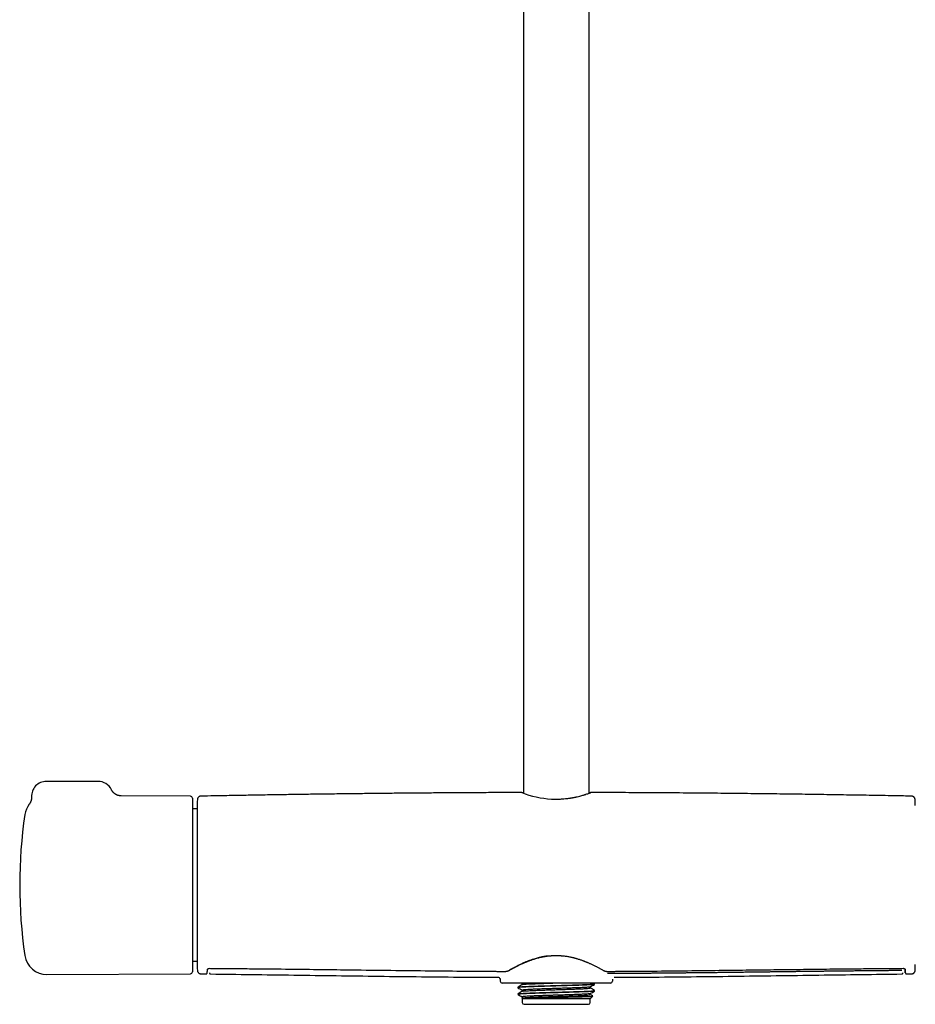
# Model space of a CAD drawing. Header units: millimetres. Extents: x 8 to 1577, y 12 to 2536.
# Tile 40 of 67: x 657 to 899, y 1373 to 1640. Entities that reach past the tile are written whole.
import ezdxf

# ---------------------------------------------------------------- set-up
doc = ezdxf.new("R2010")
doc.units = ezdxf.units.MM

msp = doc.modelspace()

# ---------------------------------------------------------------- linework, layer by layer
at = {"color": 7, "linetype": 'Continuous', "lineweight": 30}
for p, q in [((793.2, 1917.65), (793.2, 1430.46)), ((811, 1430.48), (811, 1917.49)), ((678.24, 1433.66), (664.24, 1433.66)), ((703.24, 1429.66), (684.5, 1429.74)), ((684.5, 1429.74), (684.5, 1429.74)), ((703.74, 1429.16), (703.74, 1382.15)), ((659.63, 1427.49), (659.63, 1427.49)), ((705.03, 1427.16), (705.03, 1384.16)), ((705.03, 1426.24), (703.74, 1426.24)), ((703.74, 1385.07), (705.03, 1385.07)), ((664.4, 1381.48), (703.24, 1381.65)), ((706.06, 1381.65), (707.45, 1381.63)), ((706.06, 1381.65), (706.06, 1381.65)), ((707.45, 1381.65), (707.45, 1381.65)), ((708.29, 1383.14), (708.29, 1383.12)), ((708.29, 1383.11), (708.3, 1383.01)), ((708.65, 1381.63), (708.65, 1381.63)), ((895.54, 1381.63), (895.54, 1381.63)), ((895.9, 1383.01), (895.91, 1383.14)), ((896.74, 1381.63), (898.14, 1381.65)), ((896.74, 1381.65), (896.74, 1381.65)), ((898.14, 1381.66), (898.14, 1381.66)), ((786.39, 1380.71), (786.39, 1380.7)), ((786.39, 1380.7), (786.4, 1380.7)), ((786.93, 1380.17), (786.94, 1379.65)), ((816.76, 1379.16), (787.44, 1379.16)), ((792.68, 1379.16), (792.9, 1379.03)), ((792.9, 1379.04), (792.9, 1378.74)), ((812.47, 1378.97), (812.15, 1379.16)), ((812.48, 1378.81), (812.48, 1378.97)), ((817.27, 1380.23), (817.26, 1379.65)), ((817.75, 1380.7), (817.75, 1380.7)), ((791.72, 1378.06), (791.72, 1377.9)), ((791.72, 1376.24), (791.72, 1376.12)), ((791.72, 1376.12), (791.76, 1376.12)), ((791.72, 1376.11), (791.78, 1376.05)), ((791.76, 1376.12), (791.79, 1376.06)), ((792.9, 1377.23), (792.9, 1376.93)), ((811.3, 1377.83), (811.3, 1378.13)), ((811.3, 1376.01), (811.3, 1376.31)), ((812.48, 1377), (812.48, 1377.15)), ((792.92, 1375.13), (792.8, 1375.06)), ((792.8, 1375.04), (792.9, 1374.94)), ((792.9, 1375.42), (792.9, 1375.12)), ((792.9, 1374.94), (792.9, 1373.92)), ((811.3, 1374.94), (792.9, 1374.94)), ((793.4, 1373.42), (802.1, 1373.42)), ((802.1, 1373.42), (810.8, 1373.42)), ((811.3, 1374.94), (811.98, 1375.62)), ((811.3, 1373.92), (811.3, 1374.94))]:
    msp.add_line(p, q, dxfattribs=at)
at = {"color": 7, "linetype": 'Continuous', "lineweight": 30, "flags": 128}
for points in [[(708.3, 1383.14), (708.3, 1383.14), (708.29, 1383.16)], [(895.9, 1383.16), (895.9, 1383.14), (895.9, 1383.14)]]:
    msp.add_lwpolyline(points, dxfattribs=at)
at = {"color": 7, "linetype": 'Continuous', "lineweight": 30}
for centre, radius, start, end in [((664.24, 1429.66), 4, 90, 182.7454), ((678.24, 1429.66), 4, 26.1498, 90), ((703.24, 1429.16), 0.5, 0, 89.75), ((802.71, 1456.88), 28.07, 249.2259, 266.0909), ((664.38, 1423.83), 6, 142.3448, 171.5732), ((1504.74, 1405.66), 800, 178.34903, 178.45961), ((705.23, 1427.16), 0.2, 178.4596, 180), ((99.46, 1405.66), 800, 1.54039, 1.65087), ((787.04, 1405.66), 130, 171.5732, 188.4268), ((664.38, 1387.48), 6, 188.4268, 270.25), ((705.23, 1384.16), 0.2, 180, 181.5404), ((1504.74, 1405.66), 800, 181.54039, 181.64962), ((99.46, 1405.66), 800, 358.35023, 358.45961), ((703.24, 1382.15), 0.5, 270.25, 0), ((786.39, 1380.16), 0.542, 5.9567, 89.6848), ((787.44, 1379.66), 0.5, 181, 270), ((816.76, 1379.66), 0.5, 270, 359), ((793.4, 1373.92), 0.5, 180, 270), ((810.8, 1373.92), 0.5, 270, 0)]:
    msp.add_arc(centre, radius, start, end, dxfattribs=at)
for points, knots in [([(660.24, 1429.46), (660.24, 1429.42), (660.25, 1429.32), (660.24, 1429.16), (660.23, 1429), (660.21, 1428.84), (660.18, 1428.69), (660.14, 1428.54), (660.1, 1428.39), (660.05, 1428.25), (660, 1428.12), (659.94, 1428), (659.88, 1427.89), (659.83, 1427.79), (659.77, 1427.7), (659.73, 1427.63), (659.69, 1427.57), (659.65, 1427.53), (659.64, 1427.5), (659.63, 1427.5)], [0, 0, 0, 0, 0.065599, 0.141841, 0.217149, 0.291436, 0.365524, 0.437672, 0.508227, 0.577105, 0.643887, 0.707907, 0.768079, 0.822886, 0.871018, 0.912374, 0.94811, 0.979884, 1, 1, 1, 1]), ([(684.5, 1429.74), (684.48, 1429.74), (684.4, 1429.74), (684.28, 1429.75), (684.14, 1429.76), (683.98, 1429.79), (683.83, 1429.82), (683.67, 1429.86), (683.51, 1429.92), (683.35, 1429.98), (683.19, 1430.05), (683.04, 1430.13), (682.9, 1430.22), (682.75, 1430.31), (682.62, 1430.42), (682.49, 1430.53), (682.36, 1430.65), (682.25, 1430.78), (682.13, 1430.92), (682.03, 1431.07), (681.92, 1431.24), (681.86, 1431.35), (681.83, 1431.41), (681.83, 1431.42)], [0, 0, 0, 0, 0.024835, 0.065594, 0.110346, 0.15766, 0.206522, 0.256355, 0.306824, 0.357723, 0.408923, 0.460341, 0.511921, 0.563626, 0.615429, 0.66731, 0.719254, 0.77125, 0.82329, 0.881189, 0.938712, 0.995706, 1, 1, 1, 1]), ([(706.05, 1429.67), (706.01, 1429.67), (705.94, 1429.66), (705.83, 1429.64), (705.73, 1429.61), (705.64, 1429.57), (705.56, 1429.53), (705.48, 1429.48), (705.42, 1429.43), (705.37, 1429.38), (705.32, 1429.33), (705.26, 1429.26), (705.2, 1429.17), (705.15, 1429.07), (705.11, 1428.96), (705.08, 1428.83), (705.07, 1428.75), (705.07, 1428.7)], [0, 0, 0, 0, 0.071812, 0.139474, 0.201999, 0.258585, 0.323754, 0.376344, 0.42081, 0.462585, 0.513529, 0.573745, 0.643069, 0.721097, 0.807188, 0.900494, 1, 1, 1, 1]), ([(792.76, 1430.64), (792.46, 1430.64), (790.62, 1430.64), (787.23, 1430.63), (782.69, 1430.61), (778.23, 1430.59), (773.87, 1430.56), (769.46, 1430.53), (765.01, 1430.5), (760.52, 1430.46), (755.99, 1430.41), (751.42, 1430.36), (746.81, 1430.31), (742.16, 1430.25), (737.46, 1430.19), (732.73, 1430.12), (728.04, 1430.05), (723.41, 1429.98), (718.84, 1429.9), (714.22, 1429.82), (709.96, 1429.75), (707.23, 1429.7), (706.05, 1429.67)], [0, 0, 0, 0, 0.010261, 0.063575, 0.117451, 0.167332, 0.217686, 0.268513, 0.319813, 0.371585, 0.423831, 0.47655, 0.529742, 0.583407, 0.637545, 0.692157, 0.747241, 0.799611, 0.852402, 0.905614, 0.959246, 1, 1, 1, 1]), ([(793.2, 1430.52), (793.18, 1430.52), (793.1, 1430.54), (792.98, 1430.57), (792.87, 1430.6), (792.79, 1430.63), (792.77, 1430.64), (792.76, 1430.64)], [0, 0, 0, 0, 0.0578616, 0.3254054, 0.555386, 0.7478123, 1, 1, 1, 1]), ([(800.8, 1428.88), (801.15, 1428.86), (801.87, 1428.84), (802.99, 1428.87), (804.06, 1428.94), (805.06, 1429.04), (805.74, 1429.14), (806.21, 1429.21), (806.47, 1429.26), (806.72, 1429.3), (806.98, 1429.35), (807.23, 1429.4), (807.48, 1429.45), (807.9, 1429.55), (808.44, 1429.68), (809.02, 1429.84), (809.43, 1429.95), (809.71, 1430.04), (809.87, 1430.09), (809.96, 1430.12), (810.01, 1430.14), (810.04, 1430.15), (810.08, 1430.16), (810.11, 1430.17), (810.3, 1430.23), (810.61, 1430.34), (810.96, 1430.46), (811.2, 1430.55), (811.36, 1430.61), (811.44, 1430.64), (811.44, 1430.64), (811.44, 1430.64)], [0, 0, 0, 0, 0.065293, 0.134812, 0.208709, 0.267102, 0.328075, 0.345984, 0.364108, 0.382448, 0.401005, 0.419779, 0.438772, 0.457983, 0.51915, 0.571112, 0.613867, 0.639892, 0.660734, 0.66653, 0.67175, 0.676394, 0.680463, 0.683955, 0.686872, 0.749968, 0.809077, 0.864236, 0.915491, 0.965883, 1, 1, 1, 1]), ([(811.44, 1430.64), (811.44, 1430.64), (811.45, 1430.64), (811.42, 1430.63), (811.36, 1430.61), (811.28, 1430.59), (811.17, 1430.56), (811.06, 1430.54), (811, 1430.53)], [0, 0, 0, 0, 0.07077, 0.243205, 0.42244, 0.608503, 0.801419, 1, 1, 1, 1]), ([(898.15, 1429.67), (897.43, 1429.69), (895.61, 1429.72), (892.66, 1429.78), (889.27, 1429.84), (885.83, 1429.9), (882.35, 1429.95), (878.81, 1430.01), (875.33, 1430.07), (871.9, 1430.12), (868.54, 1430.17), (865.13, 1430.21), (861.68, 1430.26), (858.19, 1430.3), (854.65, 1430.34), (851.08, 1430.38), (847.47, 1430.42), (843.81, 1430.46), (840.11, 1430.49), (836.38, 1430.52), (832.67, 1430.55), (829, 1430.57), (825.37, 1430.59), (821.69, 1430.61), (817.98, 1430.63), (814.56, 1430.64), (812.38, 1430.64), (811.44, 1430.64)], [0, 0, 0, 0, 0.024633, 0.063147, 0.102223, 0.141861, 0.182061, 0.222824, 0.264149, 0.302524, 0.341372, 0.380692, 0.420484, 0.460749, 0.501486, 0.542696, 0.584378, 0.626532, 0.669159, 0.712258, 0.75583, 0.797344, 0.839279, 0.881633, 0.924407, 0.967602, 1, 1, 1, 1]), ([(899.13, 1428.7), (899.12, 1428.75), (899.12, 1428.85), (899.08, 1428.98), (899.04, 1429.09), (898.99, 1429.17), (898.96, 1429.23), (898.92, 1429.28), (898.88, 1429.33), (898.82, 1429.4), (898.73, 1429.47), (898.63, 1429.53), (898.52, 1429.59), (898.41, 1429.63), (898.28, 1429.66), (898.19, 1429.66), (898.15, 1429.67)], [0, 0, 0, 0, 0.132571, 0.246032, 0.339403, 0.39604, 0.441445, 0.476584, 0.508359, 0.56175, 0.627998, 0.706502, 0.772751, 0.844463, 0.920622, 1, 1, 1, 1]), ([(789.46, 1382.7), (789.78, 1382.88), (790.41, 1383.24), (791.5, 1383.82), (792.68, 1384.4), (793.96, 1384.97), (795.33, 1385.49), (796.62, 1385.89), (797.79, 1386.19), (798.83, 1386.4), (799.54, 1386.5), (799.89, 1386.55)], [0, 0, 0, 0, 0.1249408, 0.2504003, 0.3760098, 0.5014248, 0.6264095, 0.7509247, 0.8338075, 0.9167498, 1, 1, 1, 1]), ([(789.61, 1382.71), (789.7, 1382.77), (789.89, 1382.87), (790.17, 1383.03), (790.43, 1383.17), (790.67, 1383.31), (790.89, 1383.43), (791.09, 1383.53), (791.27, 1383.62), (791.42, 1383.7), (791.56, 1383.77), (791.71, 1383.85), (791.92, 1383.95), (792.19, 1384.08), (792.52, 1384.24), (792.85, 1384.39), (793.12, 1384.52), (793.33, 1384.61), (793.48, 1384.67), (793.64, 1384.74), (793.81, 1384.81), (794, 1384.89), (794.23, 1384.98), (794.49, 1385.08), (794.78, 1385.19), (795.12, 1385.31), (795.49, 1385.44), (795.9, 1385.58), (796.35, 1385.72), (796.85, 1385.87), (797.35, 1386), (797.84, 1386.12), (798.32, 1386.22), (798.83, 1386.32), (799.37, 1386.41), (799.74, 1386.46), (799.93, 1386.48)], [0, 0, 0, 0, 0.039288, 0.075408, 0.108403, 0.138303, 0.165127, 0.188886, 0.208486, 0.225459, 0.241677, 0.257897, 0.274119, 0.310342, 0.346525, 0.381038, 0.413172, 0.428615, 0.443439, 0.457745, 0.473946, 0.49307, 0.514702, 0.539166, 0.566466, 0.596608, 0.630221, 0.666783, 0.706291, 0.748736, 0.7941, 0.831776, 0.871225, 0.912426, 0.955358, 1, 1, 1, 1]), ([(799.93, 1386.48), (800.06, 1386.5), (800.32, 1386.52), (800.67, 1386.56), (800.99, 1386.58), (801.25, 1386.59), (801.46, 1386.6), (801.62, 1386.6), (801.76, 1386.61), (801.91, 1386.61), (802.08, 1386.61), (802.3, 1386.61), (802.54, 1386.61), (802.82, 1386.6), (803.14, 1386.58), (803.48, 1386.56), (803.87, 1386.53), (804.13, 1386.5), (804.27, 1386.48)], [0, 0, 0, 0, 0.093123, 0.176092, 0.249101, 0.312291, 0.355113, 0.391961, 0.422854, 0.452672, 0.493737, 0.542512, 0.599018, 0.663294, 0.735408, 0.81546, 0.903593, 1, 1, 1, 1]), ([(804.27, 1386.48), (804.44, 1386.46), (804.76, 1386.42), (805.22, 1386.35), (805.63, 1386.27), (806, 1386.2), (806.33, 1386.12), (806.61, 1386.06), (806.86, 1386), (807.06, 1385.94), (807.26, 1385.89), (807.45, 1385.84), (807.72, 1385.76), (808.06, 1385.66), (808.46, 1385.53), (808.84, 1385.4), (809.14, 1385.29), (809.37, 1385.21), (809.53, 1385.15), (809.69, 1385.08), (809.87, 1385.01), (810.07, 1384.93), (810.3, 1384.84), (810.55, 1384.74), (810.83, 1384.62), (811.13, 1384.48), (811.46, 1384.34), (811.81, 1384.17), (812.17, 1384), (812.56, 1383.81), (812.93, 1383.62), (813.27, 1383.44), (813.6, 1383.27), (813.93, 1383.09), (814.26, 1382.9), (814.48, 1382.78), (814.59, 1382.71)], [0, 0, 0, 0, 0.039693, 0.076091, 0.109264, 0.139268, 0.166142, 0.189919, 0.209517, 0.22648, 0.242681, 0.258877, 0.275069, 0.311214, 0.347313, 0.381716, 0.413743, 0.429135, 0.443912, 0.458203, 0.47448, 0.493692, 0.515422, 0.53996, 0.567303, 0.597449, 0.631019, 0.667488, 0.706851, 0.749107, 0.794257, 0.831768, 0.87108, 0.912207, 0.955169, 1, 1, 1, 1]), ([(705.07, 1382.62), (705.07, 1382.58), (705.08, 1382.5), (705.1, 1382.39), (705.13, 1382.3), (705.17, 1382.2), (705.22, 1382.12), (705.27, 1382.05), (705.32, 1381.98), (705.38, 1381.92), (705.47, 1381.84), (705.57, 1381.78), (705.68, 1381.72), (705.8, 1381.68), (705.92, 1381.65), (706.01, 1381.65), (706.06, 1381.65)], [0, 0, 0, 0, 0.076773, 0.149142, 0.216037, 0.276593, 0.346346, 0.402639, 0.450085, 0.509831, 0.583964, 0.671802, 0.745918, 0.826126, 0.911281, 1, 1, 1, 1]), ([(707.45, 1381.63), (707.45, 1381.63), (707.47, 1381.63), (707.5, 1381.63), (707.52, 1381.64), (707.54, 1381.64), (707.56, 1381.65), (707.58, 1381.66), (707.61, 1381.68), (707.63, 1381.7), (707.65, 1381.73), (707.67, 1381.76), (707.69, 1381.8), (707.7, 1381.85), (707.72, 1381.91), (707.73, 1381.99), (707.75, 1382.08), (707.76, 1382.19), (707.77, 1382.31), (707.78, 1382.46), (707.79, 1382.64), (707.79, 1382.77), (707.79, 1382.84)], [0, 0, 0, 0, 0.003856, 0.012534, 0.025012, 0.039396, 0.056917, 0.077596, 0.106598, 0.140182, 0.178359, 0.22114, 0.268536, 0.32711, 0.391505, 0.461741, 0.537847, 0.619853, 0.706176, 0.798272, 0.896192, 1, 1, 1, 1]), ([(707.79, 1382.84), (707.79, 1382.85), (707.8, 1382.87), (707.8, 1382.9), (707.81, 1382.91), (707.81, 1382.91), (707.82, 1382.92), (707.83, 1382.94), (707.86, 1382.97), (707.89, 1383), (707.93, 1383.03), (707.96, 1383.05), (707.99, 1383.06), (708.02, 1383.08), (708.05, 1383.09), (708.1, 1383.11), (708.15, 1383.12), (708.21, 1383.13), (708.27, 1383.14), (708.3, 1383.14)], [0, 0, 0, 0, 0.099265, 0.179985, 0.242204, 0.286249, 0.325284, 0.407929, 0.502869, 0.583254, 0.657501, 0.720423, 0.748176, 0.782768, 0.827032, 0.865748, 0.908039, 0.952822, 1, 1, 1, 1]), ([(708.3, 1383.14), (708.51, 1383.14), (708.93, 1383.13), (709.53, 1383.13), (710.1, 1383.12), (710.62, 1383.12), (711.1, 1383.12), (711.55, 1383.11), (711.94, 1383.11), (712.28, 1383.11), (712.58, 1383.11), (712.85, 1383.1), (713.11, 1383.1), (713.38, 1383.1), (713.87, 1383.1), (714.6, 1383.09), (715.58, 1383.08), (717.98, 1383.06), (723.2, 1383.01), (730.89, 1382.93), (739.61, 1382.82), (748.77, 1382.71), (758.69, 1382.59), (768.94, 1382.47), (775.8, 1382.4), (779.28, 1382.38), (779.8, 1382.37), (780.31, 1382.37), (780.81, 1382.36), (781.3, 1382.36), (781.77, 1382.36), (782.23, 1382.35), (782.63, 1382.35), (783, 1382.35), (783.35, 1382.34), (783.75, 1382.34), (784.19, 1382.34), (784.68, 1382.34), (785.2, 1382.33), (785.76, 1382.33), (786.35, 1382.32), (786.97, 1382.32), (787.64, 1382.32), (788.1, 1382.31), (788.33, 1382.31)], [0, 0, 0, 0, 0.008074, 0.015637, 0.022688, 0.029228, 0.035255, 0.04077, 0.045774, 0.04991, 0.053616, 0.056929, 0.060185, 0.063462, 0.066762, 0.078728, 0.090955, 0.103232, 0.169002, 0.28645, 0.39131, 0.496161, 0.629589, 0.763004, 0.880405, 0.886863, 0.89332, 0.899773, 0.906082, 0.912181, 0.918068, 0.923745, 0.929336, 0.933166, 0.937565, 0.942533, 0.94807, 0.954177, 0.960853, 0.96767, 0.974992, 0.982822, 0.991157, 1, 1, 1, 1]), ([(708.35, 1381.92), (708.35, 1381.91), (708.35, 1381.89), (708.36, 1381.85), (708.38, 1381.8), (708.4, 1381.75), (708.44, 1381.7), (708.5, 1381.66), (708.56, 1381.62), (708.62, 1381.62), (708.65, 1381.61)], [0, 0, 0, 0, 0.156929, 0.330962, 0.465161, 0.589889, 0.705532, 0.812412, 0.910644, 1, 1, 1, 1]), ([(708.65, 1381.61), (712.31, 1381.57), (719.81, 1381.47), (731.14, 1381.32), (742.64, 1381.16), (754.15, 1381.01), (765.66, 1380.87), (776.41, 1380.77), (783.32, 1380.72), (786.4, 1380.71)], [0, 0, 0, 0, 0.141143, 0.289192, 0.437226, 0.585243, 0.733245, 0.881234, 1, 1, 1, 1]), ([(788.33, 1382.31), (788.36, 1382.31), (788.42, 1382.31), (788.51, 1382.32), (788.61, 1382.34), (788.7, 1382.35), (788.78, 1382.37), (788.88, 1382.4), (788.98, 1382.43), (789.08, 1382.47), (789.19, 1382.51), (789.32, 1382.56), (789.46, 1382.63), (789.56, 1382.69), (789.61, 1382.71)], [0, 0, 0, 0, 0.051523, 0.097023, 0.173487, 0.232853, 0.277269, 0.352352, 0.436283, 0.510861, 0.602788, 0.71475, 0.846954, 1, 1, 1, 1]), ([(814.59, 1382.71), (814.64, 1382.68), (814.74, 1382.63), (814.89, 1382.56), (815.03, 1382.5), (815.13, 1382.46), (815.22, 1382.43), (815.3, 1382.4), (815.39, 1382.38), (815.49, 1382.36), (815.59, 1382.33), (815.7, 1382.32), (815.79, 1382.31), (815.84, 1382.31), (815.86, 1382.31)], [0, 0, 0, 0, 0.1627911, 0.3016825, 0.4165613, 0.5072506, 0.5614809, 0.6251321, 0.6991613, 0.7621928, 0.8321257, 0.910542, 0.9536544, 1, 1, 1, 1]), ([(815.86, 1382.31), (816.08, 1382.31), (816.5, 1382.32), (817.1, 1382.32), (817.67, 1382.32), (818.19, 1382.33), (818.67, 1382.33), (819.11, 1382.33), (819.5, 1382.34), (819.85, 1382.34), (820.14, 1382.34), (820.42, 1382.34), (820.68, 1382.34), (820.94, 1382.35), (821.44, 1382.35), (822.17, 1382.35), (823.14, 1382.36), (825.55, 1382.38), (830.77, 1382.43), (838.45, 1382.51), (847.18, 1382.61), (855.14, 1382.71), (862.69, 1382.8), (869.81, 1382.89), (876.12, 1382.96), (881.63, 1383.02), (884.93, 1383.05), (886.85, 1383.07), (887.36, 1383.07), (887.88, 1383.08), (888.38, 1383.08), (888.87, 1383.08), (889.34, 1383.09), (889.8, 1383.09), (890.2, 1383.1), (890.57, 1383.1), (890.92, 1383.1), (891.32, 1383.1), (891.76, 1383.11), (892.25, 1383.11), (892.77, 1383.12), (893.33, 1383.12), (893.91, 1383.12), (894.54, 1383.13), (895.21, 1383.13), (895.67, 1383.14), (895.9, 1383.14)], [0, 0, 0, 0, 0.008077, 0.015642, 0.022694, 0.029233, 0.035259, 0.040773, 0.045774, 0.049909, 0.053613, 0.056924, 0.060179, 0.063456, 0.066755, 0.078719, 0.090942, 0.103215, 0.168961, 0.286361, 0.391188, 0.496025, 0.584987, 0.673957, 0.762933, 0.821657, 0.880381, 0.88684, 0.8933, 0.899754, 0.906064, 0.912163, 0.918052, 0.92373, 0.929324, 0.933158, 0.93756, 0.942532, 0.948072, 0.954182, 0.96086, 0.967677, 0.975, 0.982828, 0.991162, 1, 1, 1, 1]), ([(895.5, 1382.54), (894.67, 1382.53), (893.74, 1382.52), (892.61, 1382.51), (892.13, 1382.51), (891.54, 1382.5), (890.96, 1382.5), (890.38, 1382.49), (889.6, 1382.49), (888.82, 1382.48), (888.04, 1382.47), (887.46, 1382.47), (886.88, 1382.46), (886.29, 1382.45), (885.71, 1382.45), (885.13, 1382.44), (884.54, 1382.44), (883.96, 1382.43), (883.38, 1382.42), (882.79, 1382.42), (882.21, 1382.41), (881.63, 1382.41), (880.85, 1382.4), (880.07, 1382.39), (879.3, 1382.38), (878.71, 1382.37), (878.13, 1382.37), (877.55, 1382.36), (876.96, 1382.35), (876.38, 1382.35), (875.8, 1382.34), (875.21, 1382.33), (874.63, 1382.33), (874.05, 1382.32), (873.46, 1382.31), (872.88, 1382.31), (872.1, 1382.3), (871.32, 1382.29), (870.55, 1382.28), (869.96, 1382.27), (869.38, 1382.26), (868.8, 1382.26), (868.21, 1382.25), (867.63, 1382.24), (867.05, 1382.24), (866.46, 1382.23), (865.88, 1382.22), (865.3, 1382.21), (864.72, 1382.21), (863.94, 1382.2), (863.16, 1382.19), (862.38, 1382.18), (861.8, 1382.17), (861.22, 1382.16), (860.63, 1382.16), (860.05, 1382.15), (859.47, 1382.14), (858.88, 1382.13), (858.3, 1382.13), (857.72, 1382.12), (857.13, 1382.11), (856.55, 1382.1), (855.97, 1382.1), (855.19, 1382.09), (854.41, 1382.08), (853.63, 1382.07), (853.05, 1382.06), (852.47, 1382.05), (851.88, 1382.05), (851.3, 1382.04), (850.72, 1382.03), (850.13, 1382.03), (849.55, 1382.02), (848.97, 1382.01), (848.38, 1382), (847.8, 1382), (847.22, 1381.99), (846.44, 1381.98), (845.66, 1381.97), (844.89, 1381.96), (844.3, 1381.96), (843.72, 1381.95), (843.14, 1381.94), (842.55, 1381.93), (841.97, 1381.93), (841.39, 1381.92), (840.8, 1381.92), (840.22, 1381.91), (839.64, 1381.9), (839.05, 1381.9), (838.28, 1381.89), (837.5, 1381.88), (836.72, 1381.87), (836.14, 1381.86), (835.55, 1381.86), (834.97, 1381.85), (834.39, 1381.85), (833.8, 1381.84), (833.22, 1381.83), (832.64, 1381.83), (832.05, 1381.82), (831.47, 1381.82), (830.89, 1381.81), (830.3, 1381.81), (829.53, 1381.8), (828.75, 1381.79), (827.97, 1381.79), (827.39, 1381.78), (826.81, 1381.78), (826.22, 1381.77), (825.64, 1381.77), (825.06, 1381.76), (824.47, 1381.76), (823.89, 1381.75), (823.31, 1381.75), (822.72, 1381.74), (822.14, 1381.74), (821.48, 1381.73), (820.74, 1381.73), (818.89, 1381.72), (817.3, 1381.71), (815.99, 1381.7)], [0, 0, 0, 0, 0.031491, 0.035159, 0.042494, 0.049829, 0.057164, 0.064499, 0.071835, 0.086505, 0.09384, 0.101175, 0.10851, 0.115845, 0.123181, 0.130516, 0.137851, 0.145186, 0.152521, 0.159856, 0.167191, 0.174527, 0.181862, 0.196532, 0.203867, 0.211202, 0.218538, 0.225873, 0.233208, 0.240543, 0.247878, 0.255213, 0.262548, 0.269884, 0.277219, 0.284554, 0.291889, 0.306559, 0.313895, 0.32123, 0.328565, 0.3359, 0.343235, 0.35057, 0.357905, 0.365241, 0.372576, 0.379911, 0.387246, 0.394581, 0.409252, 0.416587, 0.423922, 0.431257, 0.438592, 0.445927, 0.453262, 0.460598, 0.467933, 0.475268, 0.482603, 0.489938, 0.497273, 0.504608, 0.519279, 0.526614, 0.533949, 0.541284, 0.548619, 0.555955, 0.56329, 0.570625, 0.57796, 0.585295, 0.59263, 0.599965, 0.607301, 0.614636, 0.629306, 0.636641, 0.643976, 0.651312, 0.658647, 0.665982, 0.673317, 0.680652, 0.687987, 0.695322, 0.702658, 0.709993, 0.717328, 0.731998, 0.739333, 0.746668, 0.754004, 0.761339, 0.768674, 0.776009, 0.783344, 0.790679, 0.798015, 0.80535, 0.812685, 0.82002, 0.827355, 0.842025, 0.849361, 0.856696, 0.864031, 0.871366, 0.878701, 0.886036, 0.893372, 0.900707, 0.908042, 0.915377, 0.922712, 0.930047, 0.940316, 0.950585, 1, 1, 1, 1]), ([(817.75, 1380.71), (820.84, 1380.72), (827.77, 1380.77), (838.53, 1380.87), (850.04, 1381.01), (861.55, 1381.16), (873.06, 1381.32), (884.39, 1381.47), (891.89, 1381.57), (895.54, 1381.61)], [0, 0, 0, 0, 0.119227, 0.267138, 0.415063, 0.563003, 0.710959, 0.858931, 1, 1, 1, 1]), ([(895.55, 1381.61), (895.57, 1381.62), (895.62, 1381.62), (895.68, 1381.64), (895.73, 1381.67), (895.77, 1381.71), (895.79, 1381.75), (895.81, 1381.78), (895.82, 1381.8), (895.82, 1381.81), (895.83, 1381.84), (895.83, 1381.86), (895.84, 1381.89), (895.84, 1381.91), (895.84, 1381.93)], [0, 0, 0, 0, 0.03872, 0.080189, 0.12441, 0.171679, 0.240811, 0.317483, 0.402688, 0.499836, 0.61088, 0.733476, 0.869484, 1, 1, 1, 1]), ([(895.9, 1383.14), (895.93, 1383.14), (895.97, 1383.13), (896.03, 1383.13), (896.07, 1383.12), (896.13, 1383.1), (896.19, 1383.07), (896.25, 1383.04), (896.29, 1383.01), (896.33, 1382.98), (896.36, 1382.95), (896.38, 1382.93), (896.38, 1382.91), (896.39, 1382.91), (896.39, 1382.9), (896.4, 1382.87), (896.4, 1382.85), (896.4, 1382.84)], [0, 0, 0, 0, 0.042025, 0.079561, 0.111962, 0.138446, 0.237316, 0.306244, 0.38413, 0.469559, 0.558833, 0.637205, 0.708026, 0.752021, 0.814746, 0.897392, 1, 1, 1, 1]), ([(896.46, 1382.03), (896.46, 1382.01), (896.45, 1381.96), (896.45, 1381.93), (896.44, 1381.92), (896.44, 1381.97), (896.43, 1382.06), (896.42, 1382.19), (896.41, 1382.38), (896.41, 1382.61), (896.4, 1382.8), (896.4, 1382.89)], [0, 0, 0, 0, 0.062183, 0.177967, 0.29556, 0.412781, 0.529819, 0.646866, 0.764116, 0.881763, 1, 1, 1, 1]), ([(896.4, 1382.84), (896.41, 1382.77), (896.41, 1382.63), (896.42, 1382.46), (896.43, 1382.31), (896.44, 1382.18), (896.45, 1382.08), (896.46, 1381.99), (896.48, 1381.91), (896.49, 1381.85), (896.51, 1381.8), (896.53, 1381.76), (896.55, 1381.73), (896.57, 1381.7), (896.59, 1381.68), (896.61, 1381.66), (896.64, 1381.65), (896.66, 1381.64), (896.68, 1381.64), (896.7, 1381.63), (896.71, 1381.63), (896.73, 1381.63), (896.75, 1381.63), (896.75, 1381.63)], [0, 0, 0, 0, 0.105633, 0.205157, 0.298661, 0.386218, 0.46788, 0.542383, 0.611262, 0.67453, 0.732193, 0.779751, 0.822674, 0.860958, 0.894599, 0.923595, 0.944211, 0.961611, 0.975812, 0.984386, 0.991213, 0.996362, 1, 1, 1, 1]), ([(898.14, 1381.65), (898.18, 1381.65), (898.25, 1381.65), (898.36, 1381.67), (898.46, 1381.7), (898.55, 1381.74), (898.64, 1381.78), (898.71, 1381.83), (898.78, 1381.89), (898.85, 1381.95), (898.92, 1382.03), (898.99, 1382.13), (899.05, 1382.24), (899.09, 1382.36), (899.12, 1382.48), (899.12, 1382.57), (899.13, 1382.62)], [0, 0, 0, 0, 0.076784, 0.149161, 0.216062, 0.276621, 0.346377, 0.402669, 0.450112, 0.509854, 0.583983, 0.671816, 0.745928, 0.826133, 0.911284, 1, 1, 1, 1]), ([(786.81, 1380.5), (786.82, 1380.49), (786.85, 1380.44), (786.89, 1380.37), (786.92, 1380.29), (786.93, 1380.24), (786.93, 1380.22)], [0, 0, 0, 0, 0.171866, 0.418404, 0.694421, 1, 1, 1, 1]), ([(812.43, 1378.8), (812.42, 1378.79), (812.4, 1378.77), (812.03, 1378.73), (811.37, 1378.68), (810.42, 1378.63), (809.24, 1378.58), (807.84, 1378.53), (806.28, 1378.48), (804.6, 1378.43), (802.85, 1378.38), (801.07, 1378.33), (799.33, 1378.28), (797.66, 1378.23), (796.13, 1378.18), (794.76, 1378.13), (793.61, 1378.08), (792.71, 1378.04), (792.08, 1377.99), (791.75, 1377.94), (791.75, 1377.92), (791.76, 1377.9)], [0, 0, 0, 0, 0.027948, 0.083064, 0.138179, 0.193295, 0.24841, 0.303526, 0.358641, 0.413757, 0.468873, 0.523985, 0.579095, 0.634204, 0.689314, 0.744424, 0.799533, 0.854643, 0.909753, 0.964862, 1, 1, 1, 1]), ([(792.92, 1378.76), (792.72, 1378.64), (792.33, 1378.42), (791.95, 1378.19), (791.76, 1378.09)], [0, 0, 0, 0, 0.514175, 1, 1, 1, 1]), ([(791.77, 1378.07), (791.77, 1378.08), (791.77, 1378.1), (792.09, 1378.14), (792.7, 1378.19), (793.6, 1378.23), (794.74, 1378.28), (796.08, 1378.33), (797.6, 1378.38), (799.25, 1378.43), (800.78, 1378.47), (802.05, 1378.51), (803.04, 1378.54), (804.1, 1378.57), (805.3, 1378.6), (806.61, 1378.64), (807.86, 1378.68), (809.02, 1378.72), (810.06, 1378.76), (810.94, 1378.8), (811.66, 1378.85), (812.16, 1378.89), (812.44, 1378.93), (812.45, 1378.95), (812.45, 1378.97)], [0, 0, 0, 0, 0.019974, 0.074749, 0.129493, 0.184208, 0.238892, 0.293546, 0.34817, 0.402764, 0.457327, 0.493368, 0.521476, 0.549903, 0.593123, 0.63706, 0.681712, 0.727081, 0.773166, 0.819966, 0.867483, 0.915715, 0.964664, 1, 1, 1, 1]), ([(793.64, 1379.16), (793.56, 1379.15), (793.26, 1379.13), (792.98, 1379.09), (792.93, 1379.06), (792.91, 1379.04)], [0, 0, 0, 0, 0.171478, 0.588505, 1, 1, 1, 1]), ([(792.95, 1378.75), (792.98, 1378.76), (793.03, 1378.8), (793.55, 1378.85), (794.43, 1378.91), (795.63, 1378.96), (797.09, 1379.02), (798.75, 1379.08), (800.16, 1379.13), (800.99, 1379.15), (801.21, 1379.16)], [0, 0, 0, 0, 0.097419, 0.239459, 0.381499, 0.523539, 0.665579, 0.807618, 0.949658, 1, 1, 1, 1]), ([(811.28, 1378.11), (811.48, 1378.23), (811.86, 1378.45), (812.25, 1378.67), (812.44, 1378.78)], [0, 0, 0, 0, 0.515029, 1, 1, 1, 1]), ([(791.73, 1377.9), (791.92, 1377.78), (792.32, 1377.56), (792.71, 1377.33), (792.9, 1377.22)], [0, 0, 0, 0, 0.508091, 1, 1, 1, 1]), ([(791.76, 1376.26), (791.77, 1376.26), (791.79, 1376.29), (792.1, 1376.33), (792.71, 1376.37), (793.65, 1376.42), (794.75, 1376.47), (795.91, 1376.51), (797.05, 1376.55), (798.2, 1376.59), (799.31, 1376.62), (800.37, 1376.65), (801.43, 1376.68), (802.74, 1376.71), (804.27, 1376.76), (805.98, 1376.81), (807.58, 1376.86), (809.02, 1376.91), (810.25, 1376.95), (811.24, 1377), (811.96, 1377.05), (812.4, 1377.1), (812.45, 1377.13), (812.47, 1377.15)], [0, 0, 0, 0, 0.023744, 0.075315, 0.129421, 0.18606, 0.245232, 0.28612, 0.328137, 0.371281, 0.404391, 0.438135, 0.472514, 0.504361, 0.559992, 0.615592, 0.671162, 0.726702, 0.782212, 0.837691, 0.893141, 0.94856, 1, 1, 1, 1]), ([(812.43, 1376.98), (812.41, 1376.97), (812.37, 1376.95), (811.96, 1376.9), (811.25, 1376.85), (810.27, 1376.8), (809.05, 1376.76), (807.63, 1376.71), (806.06, 1376.66), (804.36, 1376.61), (802.98, 1376.57), (801.88, 1376.54), (801.08, 1376.52), (800.09, 1376.49), (799.02, 1376.46), (797.89, 1376.43), (796.88, 1376.39), (795.87, 1376.36), (794.92, 1376.33), (794.05, 1376.29), (793.26, 1376.25), (792.61, 1376.22), (792.14, 1376.18), (791.87, 1376.14), (791.79, 1376.13), (791.76, 1376.12)], [0, 0, 0, 0, 0.0367757, 0.0933986, 0.1500214, 0.2066443, 0.2632671, 0.3198899, 0.3765127, 0.4331355, 0.4897583, 0.5101579, 0.5386155, 0.5663045, 0.6063835, 0.6447347, 0.681358, 0.716253, 0.760077, 0.8008304, 0.8385123, 0.8892469, 0.9330761, 0.9699951, 1, 1, 1, 1]), ([(792.92, 1376.94), (792.72, 1376.83), (792.33, 1376.6), (791.94, 1376.38), (791.76, 1376.27)], [0, 0, 0, 0, 0.5130228, 1, 1, 1, 1]), ([(791.83, 1376.02), (792, 1375.93), (792.35, 1375.72), (792.71, 1375.52), (792.9, 1375.4)], [0, 0, 0, 0, 0.459245, 1, 1, 1, 1]), ([(811.24, 1376.31), (811.23, 1376.3), (811.22, 1376.27), (810.79, 1376.22), (809.99, 1376.16), (808.84, 1376.1), (807.42, 1376.05), (805.78, 1375.99), (803.99, 1375.93), (802.63, 1375.89), (801.8, 1375.86), (801.47, 1375.85), (801.12, 1375.84), (800.75, 1375.83), (800.15, 1375.81), (799.27, 1375.78), (798.14, 1375.74), (796.95, 1375.7), (795.77, 1375.65), (794.68, 1375.6), (793.74, 1375.54), (793.12, 1375.48), (792.83, 1375.44), (792.91, 1375.42), (792.92, 1375.42)], [0, 0, 0, 0, 0.02973, 0.095552, 0.161373, 0.227195, 0.293016, 0.358837, 0.424659, 0.49048, 0.501623, 0.513146, 0.525451, 0.538536, 0.552402, 0.590465, 0.6334, 0.681204, 0.733875, 0.79141, 0.853805, 0.921057, 0.993162, 1, 1, 1, 1]), ([(811.28, 1378.12), (811.28, 1378.12), (811.29, 1378.11), (811.14, 1378.08), (810.81, 1378.04), (810.28, 1378), (809.57, 1377.96), (808.7, 1377.91), (807.66, 1377.87), (806.49, 1377.83), (805.2, 1377.78), (803.82, 1377.74), (802.63, 1377.7), (801.7, 1377.67), (801.04, 1377.65), (800.01, 1377.62), (798.61, 1377.57), (796.95, 1377.51), (795.5, 1377.45), (794.32, 1377.39), (793.47, 1377.34), (792.97, 1377.28), (792.94, 1377.24), (792.93, 1377.23)], [0, 0, 0, 0, 0.00026, 0.045692, 0.091713, 0.138321, 0.185517, 0.233302, 0.281675, 0.330635, 0.380184, 0.430321, 0.481045, 0.506668, 0.528639, 0.55061, 0.616424, 0.682237, 0.748051, 0.813864, 0.879677, 0.945491, 1, 1, 1, 1]), ([(792.93, 1375.12), (792.94, 1375.13), (792.96, 1375.15), (793.16, 1375.18), (793.52, 1375.21), (793.99, 1375.25), (794.62, 1375.29), (795.43, 1375.33), (796.4, 1375.37), (797.56, 1375.41), (798.88, 1375.46), (800, 1375.49), (800.84, 1375.52), (801.37, 1375.54), (801.86, 1375.55), (802.27, 1375.56), (802.61, 1375.58), (803.43, 1375.6), (804.75, 1375.64), (806.48, 1375.7), (808.02, 1375.76), (809.33, 1375.82), (810.35, 1375.88), (811.01, 1375.93), (811.31, 1375.98), (811.27, 1376.01), (811.26, 1376.01)], [0, 0, 0, 0, 0.0201354, 0.0660713, 0.1032519, 0.14276, 0.1845951, 0.2287565, 0.2752439, 0.3240565, 0.3751938, 0.4286551, 0.4470114, 0.4656267, 0.4845009, 0.4983669, 0.5092743, 0.5201817, 0.5855183, 0.6508549, 0.7161915, 0.7815281, 0.8468647, 0.9122014, 0.977538, 1, 1, 1, 1]), ([(792.94, 1376.94), (792.98, 1376.95), (793.07, 1376.99), (793.65, 1377.04), (794.58, 1377.1), (795.82, 1377.16), (797.31, 1377.22), (798.99, 1377.27), (800.81, 1377.33), (802.67, 1377.39), (804.51, 1377.45), (806.25, 1377.51), (807.83, 1377.57), (809.17, 1377.62), (810.23, 1377.68), (810.94, 1377.74), (811.29, 1377.79), (811.26, 1377.82), (811.25, 1377.83)], [0, 0, 0, 0, 0.053829, 0.119182, 0.184535, 0.249887, 0.31524, 0.380593, 0.445945, 0.511294, 0.576634, 0.641975, 0.707315, 0.772655, 0.837995, 0.903336, 0.968676, 1, 1, 1, 1]), ([(811.28, 1376.3), (811.48, 1376.42), (811.86, 1376.64), (812.25, 1376.86), (812.44, 1376.97)], [0, 0, 0, 0, 0.514439, 1, 1, 1, 1]), ([(812.45, 1377.17), (812.26, 1377.28), (811.87, 1377.51), (811.49, 1377.73), (811.3, 1377.84)], [0, 0, 0, 0, 0.49688, 1, 1, 1, 1]), ([(811.97, 1375.64), (811.94, 1375.65), (811.72, 1375.78), (811.49, 1375.91), (811.3, 1376.02)], [0, 0, 0, 0, 0.140273, 1, 1, 1, 1]), ([(792.81, 1375.05), (792.81, 1375.05), (792.8, 1375.06), (792.89, 1375.07), (793.08, 1375.09), (793.38, 1375.11), (793.78, 1375.13), (794.26, 1375.15), (794.77, 1375.16), (795.27, 1375.18), (795.73, 1375.19), (796.23, 1375.2), (796.75, 1375.22), (797.3, 1375.23), (797.87, 1375.24), (798.47, 1375.26), (799.09, 1375.27), (799.72, 1375.28), (800.37, 1375.29), (801.02, 1375.31), (801.53, 1375.32), (801.87, 1375.32), (802.1, 1375.33), (802.39, 1375.33), (802.73, 1375.34), (803.08, 1375.35), (803.57, 1375.36), (804.19, 1375.37), (804.95, 1375.38), (805.69, 1375.4), (806.41, 1375.42), (807.06, 1375.43), (807.65, 1375.44), (808.19, 1375.46), (808.66, 1375.47), (809.08, 1375.48), (809.48, 1375.49), (809.85, 1375.5), (810.19, 1375.51), (810.47, 1375.52), (810.68, 1375.53), (810.85, 1375.54), (810.96, 1375.54), (811.04, 1375.54), (811.08, 1375.55), (811.11, 1375.55), (811.12, 1375.55), (811.13, 1375.55), (811.13, 1375.55), (811.13, 1375.55), (811.14, 1375.55), (811.16, 1375.55), (811.18, 1375.55), (811.22, 1375.55), (811.29, 1375.56), (811.41, 1375.56), (811.6, 1375.57), (811.79, 1375.59), (811.92, 1375.6), (811.98, 1375.61), (811.98, 1375.62), (811.98, 1375.62)], [0, 0, 0, 0, 0.004455, 0.037256, 0.070123, 0.103055, 0.136054, 0.169118, 0.202249, 0.224379, 0.246539, 0.268728, 0.290947, 0.313197, 0.335476, 0.357786, 0.380125, 0.402495, 0.424896, 0.447326, 0.469788, 0.476083, 0.482382, 0.493182, 0.505112, 0.516853, 0.528407, 0.55489, 0.580323, 0.607939, 0.634186, 0.659056, 0.682543, 0.704641, 0.725344, 0.744647, 0.762545, 0.784214, 0.803368, 0.819997, 0.834096, 0.845656, 0.854673, 0.859764, 0.863421, 0.865642, 0.866215, 0.866366, 0.866421, 0.866428, 0.86775, 0.869071, 0.870393, 0.873508, 0.879073, 0.889014, 0.906778, 0.938534, 0.966938, 0.995386, 1, 1, 1, 1])]:
    msp.add_open_spline(points, degree=3, knots=knots, dxfattribs=at)

doc.saveas('drawing.dxf')
